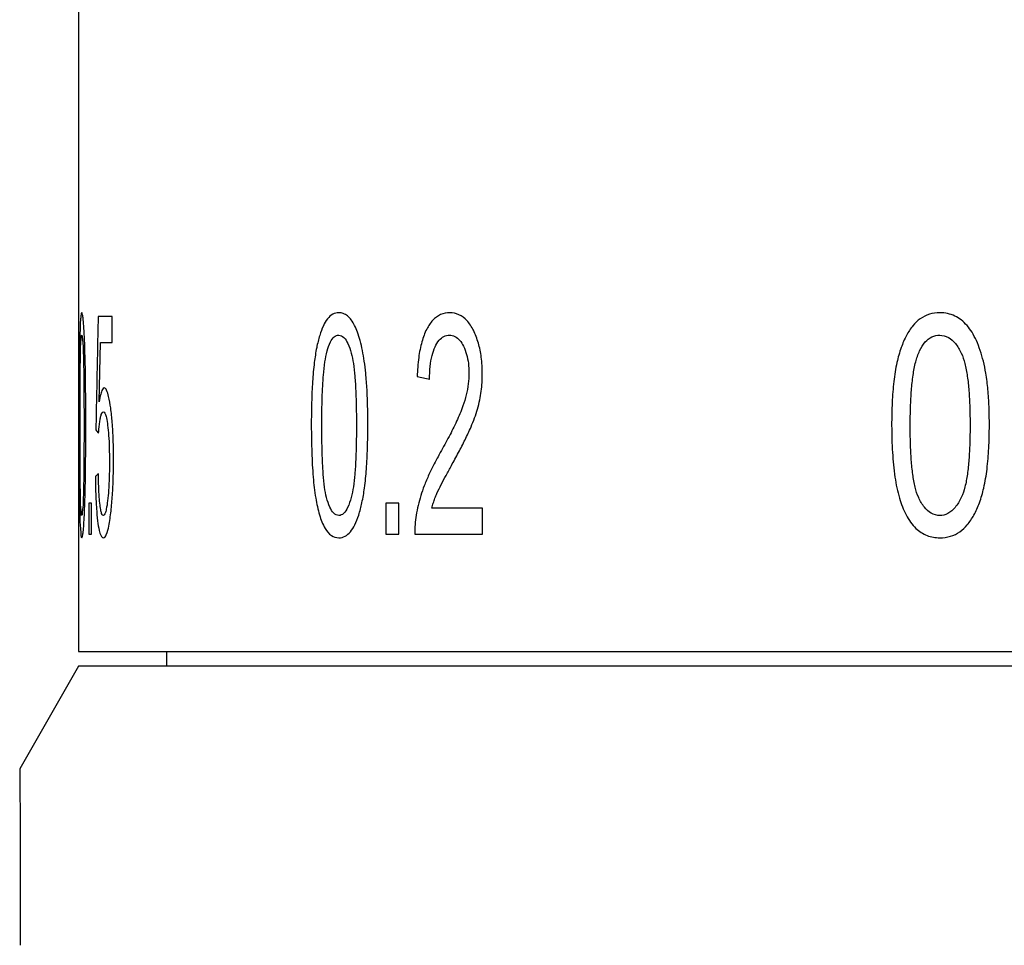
# Model space of a CAD drawing. Header units: millimetres. Extents: x 1839 to 1997, y 393 to 504.
# Tile 3 of 9: x 1849.56 to 1856.26, y 433.11 to 439.41. Entities that reach past the tile are written whole.
import ezdxf

# ---------------------------------------------------------------- set-up
doc = ezdxf.new("R2010")
doc.units = ezdxf.units.MM
doc.layers.get('0').update_dxf_attribs({"color": 50})

msp = doc.modelspace()

# ---------------------------------------------------------------- linework, layer by layer
at = {"color": 0, "linetype": 'Continuous'}
for p, q in [((1849.9563, 444.9086), (1849.9563, 435.1086)), ((1850.1846, 437.3881), (1850.0899, 437.3881)), ((1850.1846, 437.2121), (1850.1846, 437.3881)), ((1850.0973, 436.809), (1850.1066, 437.2121)), ((1850.1066, 437.2121), (1850.1846, 437.2121)), ((1850.0274, 436.1183), (1850.0274, 435.9086)), ((1850.0452, 436.1183), (1850.0274, 436.1183)), ((1850.0452, 435.9086), (1850.0452, 436.1183)), ((1852.047, 436.1183), (1852.047, 435.9086)), ((1852.1372, 436.1183), (1852.047, 436.1183)), ((1852.1372, 435.9086), (1852.1372, 436.1183)), ((1852.7052, 436.0856), (1852.3599, 436.0856)), ((1852.7052, 435.9086), (1852.7052, 436.0856)), ((1850.0274, 435.9086), (1850.0452, 435.9086)), ((1852.047, 435.9086), (1852.1372, 435.9086)), ((1852.245, 435.9086), (1852.7052, 435.9086)), ((1849.9564, 435.1086), (1893.9563, 435.1086)), ((1850.5563, 435.1086), (1850.5563, 435.0095)), ((1849.9563, 435.0095), (1849.5563, 434.3095)), ((1893.9562, 435.0095), (1849.9565, 435.0095)), ((1849.5563, 434.3095), (1849.5563, 434.1095)), ((1849.5599, 433.9095), (1849.5599, 433.1095))]:
    msp.add_line(p, q, dxfattribs=at)
for centre, radius, start, end in [((1857.5512, 459.9347), 23.5557, 257.02038, 257.23261), ((1850.7168, 437.1286), 0.8209, 218.49931, 220.5361), ((1850.4866, 435.8004), 0.6509, 127.36004, 129.67402), ((1852.9371, 435.9234), 0.6923, 170.57521, 181.22932)]:
    msp.add_arc(centre, radius, start, end, dxfattribs=at)
for points, knots in [([(1849.9786, 437.4147), (1849.9748, 437.4144), (1849.9735, 437.3946), (1849.9693, 437.3704), (1849.9686, 437.3422), (1849.968, 437.3264)], [0, 0, 0, 0, 0.0113269, 0.04191206, 0.089498, 0.089498, 0.089498, 0.089498]), ([(1849.9891, 437.3654), (1849.9882, 437.3744), (1849.9865, 437.3901), (1849.9835, 437.4042), (1849.9808, 437.4147), (1849.9786, 437.4147)], [0, 0, 0, 0, 0.02730328, 0.04431684, 0.05097746, 0.05097746, 0.05097746, 0.05097746]), ([(1851.7279, 437.4147), (1851.7137, 437.4146), (1851.6833, 437.407), (1851.6472, 437.373), (1851.6301, 437.3432), (1851.6225, 437.3264)], [0, 0, 0, 0, 0.0426065, 0.0892146, 0.1447239, 0.1447239, 0.1447239, 0.1447239]), ([(1851.812, 437.3654), (1851.8046, 437.3753), (1851.7889, 437.3928), (1851.7597, 437.4108), (1851.7382, 437.4147), (1851.7279, 437.4147)], [0, 0, 0, 0, 0.0371294, 0.0698642, 0.1009536, 0.1009536, 0.1009536, 0.1009536]), ([(1852.4823, 437.4147), (1852.461, 437.4146), (1852.4173, 437.4062), (1852.3625, 437.3641), (1852.337, 437.3251), (1852.326, 437.3034)], [0, 0, 0, 0, 0.0638422, 0.1286993, 0.2016498, 0.2016498, 0.2016498, 0.2016498]), ([(1852.6436, 437.295), (1852.6316, 437.3189), (1852.6049, 437.3612), (1852.5478, 437.4054), (1852.5034, 437.4147), (1852.4823, 437.4147)], [0, 0, 0, 0, 0.080251, 0.1476669, 0.2111878, 0.2111878, 0.2111878, 0.2111878]), ([(1855.8177, 437.4147), (1855.7936, 437.4146), (1855.7461, 437.4085), (1855.6823, 437.3767), (1855.6485, 437.3444), (1855.6342, 437.3264)], [0, 0, 0, 0, 0.0723932, 0.1411069, 0.2102931, 0.2102931, 0.2102931, 0.2102931]), ([(1855.9623, 437.3654), (1855.9489, 437.3759), (1855.9197, 437.3942), (1855.8703, 437.4112), (1855.8354, 437.4147), (1855.8177, 437.4147)], [0, 0, 0, 0, 0.0511973, 0.1023966, 0.1554415, 0.1554415, 0.1554415, 0.1554415]), ([(1849.9978, 437.2252), (1849.9971, 437.244), (1849.9955, 437.2782), (1849.9927, 437.325), (1849.9904, 437.3528), (1849.9891, 437.3654)], [0, 0, 0, 0, 0.0565741, 0.1027066, 0.1404848, 0.1404848, 0.1404848, 0.1404848]), ([(1850.0899, 437.3881), (1850.0882, 437.3025), (1850.0846, 437.1313), (1850.0795, 436.8744), (1850.0761, 436.7032), (1850.0744, 436.6176)], [0, 0, 0, 0, 0.2568755, 0.5137488, 0.77062, 0.77062, 0.77062, 0.77062]), ([(1851.8728, 437.2252), (1851.8678, 437.2442), (1851.8573, 437.2792), (1851.8372, 437.3264), (1851.8208, 437.3535), (1851.812, 437.3654)], [0, 0, 0, 0, 0.059175, 0.109382, 0.1536319, 0.1536319, 0.1536319, 0.1536319]), ([(1856.0658, 437.2252), (1856.0571, 437.2446), (1856.0386, 437.2806), (1856.0039, 437.3282), (1855.9767, 437.3541), (1855.9623, 437.3654)], [0, 0, 0, 0, 0.0638704, 0.1211319, 0.1758223, 0.1758223, 0.1758223, 0.1758223]), ([(1849.968, 437.3264), (1849.9671, 437.3046), (1849.9657, 437.2548), (1849.9643, 437.1713), (1849.9636, 437.1097), (1849.9633, 437.076)], [0, 0, 0, 0, 0.0655653, 0.1492972, 0.250429, 0.250429, 0.250429, 0.250429]), ([(1851.6225, 437.3264), (1851.6126, 437.3053), (1851.5949, 437.256), (1851.5748, 437.1721), (1851.5652, 437.1099), (1851.5609, 437.076)], [0, 0, 0, 0, 0.0700115, 0.1562601, 0.2586857, 0.2586857, 0.2586857, 0.2586857]), ([(1852.326, 437.3034), (1852.3119, 437.2762), (1852.2887, 437.2121), (1852.2683, 437.1034), (1852.2621, 437.0237), (1852.2605, 436.9809)], [0, 0, 0, 0, 0.0920683, 0.2026504, 0.3312865, 0.3312865, 0.3312865, 0.3312865]), ([(1852.7042, 436.9983), (1852.704, 437.0364), (1852.7003, 437.1073), (1852.6804, 437.2075), (1852.6573, 437.2673), (1852.6436, 437.295)], [0, 0, 0, 0, 0.1143492, 0.2124583, 0.3052878, 0.3052878, 0.3052878, 0.3052878]), ([(1855.6342, 437.3264), (1855.6175, 437.3062), (1855.5867, 437.2581), (1855.5506, 437.1735), (1855.5331, 437.1102), (1855.5254, 437.076)], [0, 0, 0, 0, 0.0785754, 0.1699568, 0.2751079, 0.2751079, 0.2751079, 0.2751079]), ([(1849.9703, 437.1546), (1849.9709, 437.175), (1849.9701, 437.2101), (1849.9763, 437.2385), (1849.9744, 437.2618), (1849.9785, 437.2622)], [0, 0, 0, 0, 0.0611672, 0.0959653, 0.1082584, 0.1082584, 0.1082584, 0.1082584]), ([(1849.9785, 437.2622), (1849.9831, 437.2595), (1849.9814, 437.2355), (1849.9882, 437.1991), (1849.9883, 437.1619), (1849.9892, 437.1403)], [0, 0, 0, 0, 0.016058, 0.057806, 0.1226698, 0.1226698, 0.1226698, 0.1226698]), ([(1850.0037, 437.0023), (1850.0033, 437.0297), (1850.0023, 437.0817), (1850.0003, 437.156), (1849.9987, 437.203), (1849.9978, 437.2252)], [0, 0, 0, 0, 0.0819367, 0.1562734, 0.2229054, 0.2229054, 0.2229054, 0.2229054]), ([(1851.6484, 437.1546), (1851.6541, 437.1755), (1851.6653, 437.2098), (1851.6907, 437.251), (1851.7161, 437.2621), (1851.7271, 437.2622)], [0, 0, 0, 0, 0.0650178, 0.1082036, 0.141193, 0.141193, 0.141193, 0.141193]), ([(1851.7271, 437.2622), (1851.7395, 437.2614), (1851.7679, 437.2468), (1851.7929, 437.1996), (1851.8062, 437.1624), (1851.8124, 437.1403)], [0, 0, 0, 0, 0.0375043, 0.0874688, 0.1563933, 0.1563933, 0.1563933, 0.1563933]), ([(1851.9112, 437.0023), (1851.9083, 437.0297), (1851.9018, 437.082), (1851.8892, 437.1564), (1851.8786, 437.2031), (1851.8728, 437.2252)], [0, 0, 0, 0, 0.0825664, 0.1579707, 0.2262821, 0.2262821, 0.2262821, 0.2262821]), ([(1852.3823, 437.1824), (1852.3898, 437.1986), (1852.4055, 437.2268), (1852.4405, 437.2562), (1852.4677, 437.2624), (1852.4804, 437.2622)], [0, 0, 0, 0, 0.0534799, 0.0952876, 0.1334291, 0.1334291, 0.1334291, 0.1334291]), ([(1852.4804, 437.2622), (1852.4929, 437.2622), (1852.5196, 437.256), (1852.5529, 437.2275), (1852.5687, 437.2014), (1852.5759, 437.1865)], [0, 0, 0, 0, 0.0376247, 0.0785982, 0.1281462, 0.1281462, 0.1281462, 0.1281462]), ([(1855.6796, 437.1546), (1855.69, 437.1763), (1855.7117, 437.2142), (1855.7603, 437.2542), (1855.7981, 437.2621), (1855.8163, 437.2622)], [0, 0, 0, 0, 0.0723361, 0.1289529, 0.1836152, 0.1836152, 0.1836152, 0.1836152]), ([(1855.8163, 437.2622), (1855.8366, 437.2614), (1855.8788, 437.2512), (1855.9281, 437.2034), (1855.952, 437.1632), (1855.963, 437.1403)], [0, 0, 0, 0, 0.0608829, 0.124036, 0.2003009, 0.2003009, 0.2003009, 0.2003009]), ([(1856.1306, 437.0023), (1856.1257, 437.0298), (1856.1147, 437.0824), (1856.0932, 437.157), (1856.0755, 437.2034), (1856.0658, 437.2252)], [0, 0, 0, 0, 0.0837452, 0.1611371, 0.2325443, 0.2325443, 0.2325443, 0.2325443]), ([(1849.9671, 436.6483), (1849.9671, 436.69), (1849.9672, 436.7696), (1849.9675, 436.8831), (1849.968, 436.9852), (1849.9688, 437.0744), (1849.9697, 437.1296), (1849.9703, 437.1546)], [0, 0, 0, 0, 0.125052, 0.2387386, 0.3406031, 0.4312361, 0.5062884, 0.5062884, 0.5062884, 0.5062884]), ([(1851.6119, 436.6483), (1851.612, 436.69), (1851.6129, 436.7696), (1851.6159, 436.8832), (1851.6224, 436.9853), (1851.6315, 437.0749), (1851.642, 437.1299), (1851.6484, 437.1546)], [0, 0, 0, 0, 0.1250594, 0.2387994, 0.3408738, 0.4320625, 0.5085877, 0.5085877, 0.5085877, 0.5085877]), ([(1852.3455, 436.9614), (1852.3456, 436.9909), (1852.3478, 437.0457), (1852.3597, 437.12), (1852.3736, 437.1639), (1852.3823, 437.1824)], [0, 0, 0, 0, 0.0884567, 0.1640089, 0.2254726, 0.2254726, 0.2254726, 0.2254726]), ([(1852.5759, 437.1865), (1852.5845, 437.1686), (1852.599, 437.1306), (1852.6109, 437.0684), (1852.6133, 437.0251), (1852.6133, 437.0023)], [0, 0, 0, 0, 0.0597876, 0.1210907, 0.1893976, 0.1893976, 0.1893976, 0.1893976]), ([(1855.6155, 436.6483), (1855.6157, 436.69), (1855.6172, 436.7696), (1855.6226, 436.8834), (1855.634, 436.9857), (1855.6501, 437.0759), (1855.6686, 437.1305), (1855.6796, 437.1546)], [0, 0, 0, 0, 0.125075, 0.2389274, 0.3414416, 0.4337836, 0.5132913, 0.5132913, 0.5132913, 0.5132913]), ([(1849.9892, 437.1403), (1849.99, 437.1167), (1849.9914, 437.0641), (1849.9926, 436.9786), (1849.9935, 436.8795), (1849.9939, 436.7681), (1849.9941, 436.6896), (1849.9941, 436.6483)], [0, 0, 0, 0, 0.0707849, 0.1578414, 0.2566414, 0.3681715, 0.4920304, 0.4920304, 0.4920304, 0.4920304]), ([(1851.8124, 437.1403), (1851.8187, 437.1171), (1851.8289, 437.0646), (1851.8375, 436.9788), (1851.8437, 436.8795), (1851.8466, 436.7681), (1851.8475, 436.6896), (1851.8476, 436.6483)], [0, 0, 0, 0, 0.072239, 0.159821, 0.2588157, 0.3703954, 0.4942615, 0.4942615, 0.4942615, 0.4942615]), ([(1855.963, 437.1403), (1855.9735, 437.1176), (1855.991, 437.0656), (1856.0057, 436.9791), (1856.0164, 436.8797), (1856.0213, 436.7681), (1856.0228, 436.6896), (1856.023, 436.6483)], [0, 0, 0, 0, 0.0749913, 0.1635841, 0.2629546, 0.37463, 0.4985101, 0.4985101, 0.4985101, 0.4985101]), ([(1849.9633, 437.076), (1849.963, 437.033), (1849.9624, 436.9426), (1849.9621, 436.8), (1849.962, 436.7005), (1849.962, 436.6483)], [0, 0, 0, 0, 0.1291027, 0.2712618, 0.4276974, 0.4276974, 0.4276974, 0.4276974]), ([(1851.5609, 437.076), (1851.5557, 437.0331), (1851.5474, 436.9428), (1851.5417, 436.8001), (1851.5405, 436.7005), (1851.5406, 436.6483)], [0, 0, 0, 0, 0.129657, 0.2719556, 0.4284033, 0.4284033, 0.4284033, 0.4284033]), ([(1855.5254, 437.076), (1855.5162, 437.0334), (1855.5016, 436.9432), (1855.4914, 436.8002), (1855.4892, 436.7005), (1855.4894, 436.6483)], [0, 0, 0, 0, 0.1308472, 0.2734481, 0.4299223, 0.4299223, 0.4299223, 0.4299223]), ([(1850.006, 436.6483), (1850.006, 436.6907), (1850.0059, 436.7722), (1850.0052, 436.8902), (1850.0043, 436.9658), (1850.0037, 437.0023)], [0, 0, 0, 0, 0.1271463, 0.2444339, 0.354035, 0.354035, 0.354035, 0.354035]), ([(1851.9251, 436.6483), (1851.9252, 436.6907), (1851.9243, 436.7722), (1851.9205, 436.8903), (1851.9148, 436.9659), (1851.9112, 437.0023)], [0, 0, 0, 0, 0.1271529, 0.2445156, 0.354428, 0.354428, 0.354428, 0.354428]), ([(1852.6133, 437.0023), (1852.6133, 436.9783), (1852.61, 436.929), (1852.5959, 436.8546), (1852.5812, 436.8051), (1852.5725, 436.7803)], [0, 0, 0, 0, 0.0720139, 0.1478004, 0.226682, 0.226682, 0.226682, 0.226682]), ([(1852.6865, 436.8212), (1852.6905, 436.8406), (1852.6971, 436.8797), (1852.7029, 436.9389), (1852.7042, 436.9784), (1852.7042, 436.9983)], [0, 0, 0, 0, 0.0595639, 0.1188269, 0.1782439, 0.1782439, 0.1782439, 0.1782439]), ([(1856.1541, 436.6483), (1856.1542, 436.6907), (1856.1527, 436.7723), (1856.1463, 436.8905), (1856.1366, 436.966), (1856.1306, 437.0023)], [0, 0, 0, 0, 0.1271652, 0.2446692, 0.3551666, 0.3551666, 0.3551666, 0.3551666]), ([(1850.1312, 436.9031), (1850.1258, 436.903), (1850.1141, 436.8865), (1850.1062, 436.8553), (1850.1002, 436.8263), (1850.0973, 436.809)], [0, 0, 0, 0, 0.0162415, 0.049834, 0.1026067, 0.1026067, 0.1026067, 0.1026067]), ([(1850.1754, 436.7668), (1850.1715, 436.7931), (1850.164, 436.8355), (1850.1532, 436.8799), (1850.1384, 436.9029), (1850.1312, 436.9031)], [0, 0, 0, 0, 0.0797607, 0.1252, 0.1467076, 0.1467076, 0.1467076, 0.1467076]), ([(1852.6276, 436.6379), (1852.6361, 436.6578), (1852.652, 436.6979), (1852.672, 436.759), (1852.6822, 436.8004), (1852.6865, 436.8212)], [0, 0, 0, 0, 0.0650967, 0.1291662, 0.1928223, 0.1928223, 0.1928223, 0.1928223]), ([(1850.1948, 436.4171), (1850.1948, 436.462), (1850.1936, 436.5456), (1850.1874, 436.6623), (1850.18, 436.7339), (1850.1754, 436.7668)], [0, 0, 0, 0, 0.1346123, 0.2510354, 0.3504542, 0.3504542, 0.3504542, 0.3504542]), ([(1852.5725, 436.7803), (1852.5594, 436.745), (1852.5303, 436.6744), (1852.4769, 436.5695), (1852.4388, 436.4993), (1852.4184, 436.4632)], [0, 0, 0, 0, 0.1130539, 0.2286736, 0.3529291, 0.3529291, 0.3529291, 0.3529291]), ([(1850.093, 436.5951), (1850.0939, 436.6084), (1850.0959, 436.6334), (1850.1001, 436.6683), (1850.1037, 436.6898), (1850.1058, 436.6997)], [0, 0, 0, 0, 0.0399024, 0.0751786, 0.1054303, 0.1054303, 0.1054303, 0.1054303]), ([(1850.1058, 436.6997), (1850.1074, 436.7073), (1850.1106, 436.7198), (1850.1157, 436.7342), (1850.1223, 436.7404), (1850.1251, 436.7404)], [0, 0, 0, 0, 0.02325843, 0.03832409, 0.04666398, 0.04666398, 0.04666398, 0.04666398]), ([(1850.1251, 436.7404), (1850.1301, 436.7403), (1850.1409, 436.7243), (1850.1476, 436.6943), (1850.1526, 436.6661), (1850.1548, 436.6491)], [0, 0, 0, 0, 0.01515355, 0.04713072, 0.09855212, 0.09855212, 0.09855212, 0.09855212]), ([(1849.962, 436.6483), (1849.962, 436.5866), (1849.9622, 436.4693), (1849.9627, 436.304), (1849.9637, 436.1623), (1849.965, 436.0763), (1849.9659, 436.0382)], [0, 0, 0, 0, 0.1850179, 0.3519614, 0.4959338, 0.6101413, 0.6101413, 0.6101413, 0.6101413]), ([(1849.97, 436.1562), (1849.9694, 436.1798), (1849.9686, 436.2325), (1849.9679, 436.3181), (1849.9674, 436.4172), (1849.9672, 436.5286), (1849.9671, 436.607), (1849.9671, 436.6483)], [0, 0, 0, 0, 0.0708925, 0.1580189, 0.2568372, 0.3683427, 0.4921713, 0.4921713, 0.4921713, 0.4921713]), ([(1849.9941, 436.6483), (1849.9941, 436.6073), (1849.9939, 436.5294), (1849.9935, 436.4187), (1849.9926, 436.3198), (1849.9915, 436.234), (1849.99, 436.181), (1849.9892, 436.1572)], [0, 0, 0, 0, 0.1229566, 0.2337523, 0.3322943, 0.4196071, 0.4911762, 0.4911762, 0.4911762, 0.4911762]), ([(1850.0024, 436.2218), (1850.0033, 436.2648), (1850.0047, 436.355), (1850.0058, 436.4972), (1850.006, 436.5964), (1850.006, 436.6483)], [0, 0, 0, 0, 0.12898, 0.2707524, 0.4265402, 0.4265402, 0.4265402, 0.4265402]), ([(1850.1548, 436.6491), (1850.1578, 436.6261), (1850.1625, 436.5752), (1850.1662, 436.4923), (1850.167, 436.4326), (1850.167, 436.4007)], [0, 0, 0, 0, 0.0696272, 0.1532402, 0.248824, 0.248824, 0.248824, 0.248824]), ([(1851.5406, 436.6483), (1851.5407, 436.5866), (1851.5427, 436.4692), (1851.551, 436.3036), (1851.5671, 436.1613), (1851.585, 436.0756), (1851.5962, 436.0382)], [0, 0, 0, 0, 0.1850467, 0.3522512, 0.4972682, 0.6142856, 0.6142856, 0.6142856, 0.6142856]), ([(1851.6447, 436.1562), (1851.6387, 436.1795), (1851.6291, 436.232), (1851.6211, 436.3179), (1851.6154, 436.4171), (1851.6128, 436.5286), (1851.612, 436.607), (1851.6119, 436.6483)], [0, 0, 0, 0, 0.0722041, 0.1597929, 0.2587792, 0.370327, 0.4941615, 0.4941615, 0.4941615, 0.4941615]), ([(1851.8476, 436.6483), (1851.8475, 436.6073), (1851.8466, 436.5294), (1851.8437, 436.4186), (1851.8376, 436.3196), (1851.8291, 436.2335), (1851.8188, 436.1807), (1851.8125, 436.1572)], [0, 0, 0, 0, 0.1229637, 0.2338084, 0.332542, 0.4203744, 0.4933908, 0.4933908, 0.4933908, 0.4933908]), ([(1851.9026, 436.2218), (1851.9082, 436.2646), (1851.9173, 436.3548), (1851.9238, 436.4971), (1851.9252, 436.5964), (1851.9251, 436.6483)], [0, 0, 0, 0, 0.129633, 0.2715797, 0.4273835, 0.4273835, 0.4273835, 0.4273835]), ([(1852.4937, 436.3742), (1852.5102, 436.4039), (1852.5418, 436.4624), (1852.5874, 436.5499), (1852.6146, 436.6085), (1852.6276, 436.6379)], [0, 0, 0, 0, 0.1020118, 0.199444, 0.295819, 0.295819, 0.295819, 0.295819]), ([(1855.4894, 436.6483), (1855.4895, 436.5866), (1855.4931, 436.469), (1855.5079, 436.3027), (1855.5369, 436.1594), (1855.5688, 436.0744), (1855.5879, 436.0382)], [0, 0, 0, 0, 0.1851093, 0.3528781, 0.5001212, 0.6229227, 0.6229227, 0.6229227, 0.6229227]), ([(1855.6732, 436.1562), (1855.6629, 436.1789), (1855.6459, 436.2311), (1855.6318, 436.3176), (1855.6217, 436.417), (1855.617, 436.5286), (1855.6157, 436.607), (1855.6155, 436.6483)], [0, 0, 0, 0, 0.0748673, 0.1634177, 0.2627564, 0.3743932, 0.4982404, 0.4982404, 0.4982404, 0.4982404]), ([(1856.023, 436.6483), (1856.0228, 436.6073), (1856.0213, 436.5294), (1856.0164, 436.4184), (1856.0059, 436.3193), (1855.9912, 436.2325), (1855.9736, 436.1801), (1855.9631, 436.1572)], [0, 0, 0, 0, 0.1229776, 0.2339166, 0.33302, 0.4218521, 0.497609, 0.497609, 0.497609, 0.497609]), ([(1856.1161, 436.2218), (1856.1256, 436.2644), (1856.1408, 436.3543), (1856.1518, 436.497), (1856.1542, 436.5964), (1856.1541, 436.6483)], [0, 0, 0, 0, 0.1308588, 0.2731332, 0.4289671, 0.4289671, 0.4289671, 0.4289671]), ([(1850.1778, 436.0648), (1850.1817, 436.1011), (1850.1883, 436.1759), (1850.1937, 436.2935), (1850.1948, 436.3746), (1850.1948, 436.4171)], [0, 0, 0, 0, 0.109572, 0.225354, 0.3528732, 0.3528732, 0.3528732, 0.3528732]), ([(1852.4184, 436.4632), (1852.4042, 436.4382), (1852.3774, 436.3885), (1852.3401, 436.3131), (1852.3186, 436.2618), (1852.3086, 436.236)], [0, 0, 0, 0, 0.0860729, 0.169306, 0.2525605, 0.2525605, 0.2525605, 0.2525605]), ([(1850.167, 436.4007), (1850.167, 436.3655), (1850.1662, 436.3004), (1850.1621, 436.2116), (1850.1575, 436.158), (1850.1545, 436.1344)], [0, 0, 0, 0, 0.1055719, 0.1953141, 0.2666905, 0.2666905, 0.2666905, 0.2666905]), ([(1852.3953, 436.1851), (1852.4047, 436.2053), (1852.4247, 436.2466), (1852.4582, 436.3093), (1852.4814, 436.3521), (1852.4937, 436.3742)], [0, 0, 0, 0, 0.0670433, 0.137484, 0.2132293, 0.2132293, 0.2132293, 0.2132293]), ([(1850.0711, 436.3015), (1850.0715, 436.2618), (1850.0729, 436.1884), (1850.0777, 436.0869), (1850.0831, 436.0252), (1850.0865, 435.9973)], [0, 0, 0, 0, 0.1189595, 0.2203741, 0.3046947, 0.3046947, 0.3046947, 0.3046947]), ([(1850.1028, 436.105), (1850.1005, 436.1233), (1850.0969, 436.1655), (1850.0934, 436.2365), (1850.0921, 436.2891), (1850.0916, 436.3178)], [0, 0, 0, 0, 0.0552359, 0.1270691, 0.2131969, 0.2131969, 0.2131969, 0.2131969]), ([(1849.9925, 435.971), (1849.994, 435.9931), (1849.9968, 436.0432), (1850, 436.1268), (1850.0016, 436.1883), (1850.0024, 436.2218)], [0, 0, 0, 0, 0.066508, 0.1504705, 0.2510489, 0.2510489, 0.2510489, 0.2510489]), ([(1851.8364, 435.971), (1851.8469, 435.9923), (1851.8658, 436.0418), (1851.8875, 436.1259), (1851.8979, 436.1881), (1851.9026, 436.2218)], [0, 0, 0, 0, 0.0714593, 0.1582617, 0.2603109, 0.2603109, 0.2603109, 0.2603109]), ([(1852.3086, 436.236), (1852.3003, 436.2143), (1852.2853, 436.1706), (1852.2671, 436.1041), (1852.258, 436.0592), (1852.2542, 436.0368)], [0, 0, 0, 0, 0.0695322, 0.1384638, 0.2067933, 0.2067933, 0.2067933, 0.2067933]), ([(1856.0039, 435.971), (1856.0211, 435.9914), (1856.0529, 436.0397), (1856.0901, 436.1245), (1856.1081, 436.1878), (1856.1161, 436.2218)], [0, 0, 0, 0, 0.0801491, 0.1721395, 0.2769265, 0.2769265, 0.2769265, 0.2769265]), ([(1849.9786, 436.0344), (1849.974, 436.0373), (1849.9762, 436.0611), (1849.9701, 436.0976), (1849.9705, 436.1346), (1849.97, 436.1562)], [0, 0, 0, 0, 0.0160692, 0.0576665, 0.1223213, 0.1223213, 0.1223213, 0.1223213]), ([(1849.9892, 436.1572), (1849.9883, 436.1345), (1849.9887, 436.0935), (1849.9806, 436.0638), (1849.9832, 436.0338), (1849.9786, 436.0344)], [0, 0, 0, 0, 0.067976, 0.1095224, 0.1235189, 0.1235189, 0.1235189, 0.1235189]), ([(1851.7279, 436.0344), (1851.7154, 436.0353), (1851.6873, 436.0499), (1851.6632, 436.0972), (1851.6506, 436.1341), (1851.6447, 436.1562)], [0, 0, 0, 0, 0.0373324, 0.0867282, 0.1551323, 0.1551323, 0.1551323, 0.1551323]), ([(1851.8125, 436.1572), (1851.806, 436.134), (1851.7925, 436.0954), (1851.7666, 436.0491), (1851.7392, 436.0342), (1851.7279, 436.0344)], [0, 0, 0, 0, 0.072265, 0.1225495, 0.1566506, 0.1566506, 0.1566506, 0.1566506]), ([(1852.3599, 436.0856), (1852.3632, 436.097), (1852.3701, 436.1195), (1852.3818, 436.1528), (1852.3906, 436.1744), (1852.3953, 436.1851)], [0, 0, 0, 0, 0.0355366, 0.0708134, 0.1056645, 0.1056645, 0.1056645, 0.1056645]), ([(1855.8177, 436.0344), (1855.7975, 436.0352), (1855.7555, 436.0454), (1855.707, 436.0933), (1855.6838, 436.1333), (1855.6732, 436.1562)], [0, 0, 0, 0, 0.0607948, 0.1232107, 0.1987929, 0.1987929, 0.1987929, 0.1987929]), ([(1855.9631, 436.1572), (1855.9516, 436.1331), (1855.9271, 436.0913), (1855.8769, 436.045), (1855.8363, 436.0343), (1855.8177, 436.0344)], [0, 0, 0, 0, 0.0800149, 0.144187, 0.1998608, 0.1998608, 0.1998608, 0.1998608]), ([(1850.1255, 436.0344), (1850.1215, 436.0346), (1850.1133, 436.0468), (1850.1083, 436.0701), (1850.1045, 436.0918), (1850.1028, 436.105)], [0, 0, 0, 0, 0.01181345, 0.03621691, 0.07607984, 0.07607984, 0.07607984, 0.07607984]), ([(1850.1545, 436.1344), (1850.1521, 436.1155), (1850.1472, 436.0844), (1850.1403, 436.0525), (1850.1306, 436.0347), (1850.1255, 436.0344)], [0, 0, 0, 0, 0.0573749, 0.090974, 0.106348, 0.106348, 0.106348, 0.106348]), ([(1849.9659, 436.0382), (1849.9666, 436.0077), (1849.966, 435.9559), (1849.9738, 435.9159), (1849.973, 435.8828), (1849.9786, 435.883)], [0, 0, 0, 0, 0.0915158, 0.1396122, 0.1563637, 0.1563637, 0.1563637, 0.1563637]), ([(1850.1255, 435.883), (1850.135, 435.8837), (1850.1533, 435.9161), (1850.1654, 435.9747), (1850.1739, 436.0308), (1850.1778, 436.0648)], [0, 0, 0, 0, 0.0288426, 0.0907128, 0.1933784, 0.1933784, 0.1933784, 0.1933784]), ([(1851.5962, 436.0382), (1851.6062, 436.0067), (1851.6244, 435.955), (1851.6704, 435.8964), (1851.7102, 435.8829), (1851.7279, 435.883)], [0, 0, 0, 0, 0.0991095, 0.1634428, 0.2164334, 0.2164334, 0.2164334, 0.2164334]), ([(1855.5879, 436.0382), (1855.6063, 436.0052), (1855.644, 435.9475), (1855.7278, 435.893), (1855.788, 435.8829), (1855.8177, 435.883)], [0, 0, 0, 0, 0.1134544, 0.2024541, 0.2916114, 0.2916114, 0.2916114, 0.2916114]), ([(1849.9786, 435.883), (1849.9824, 435.8832), (1849.9846, 435.9028), (1849.9898, 435.9271), (1849.9914, 435.9551), (1849.9925, 435.971)], [0, 0, 0, 0, 0.01145783, 0.04212637, 0.08971069, 0.08971069, 0.08971069, 0.08971069]), ([(1850.0865, 435.9973), (1850.0892, 435.9757), (1850.0953, 435.9405), (1850.1038, 435.9018), (1850.1189, 435.8828), (1850.1255, 435.883)], [0, 0, 0, 0, 0.0651021, 0.10499, 0.124671, 0.124671, 0.124671, 0.124671]), ([(1851.7279, 435.883), (1851.7423, 435.8831), (1851.7731, 435.8906), (1851.8104, 435.9242), (1851.8284, 435.9541), (1851.8364, 435.971)], [0, 0, 0, 0, 0.0433052, 0.0907808, 0.1468448, 0.1468448, 0.1468448, 0.1468448]), ([(1855.8177, 435.883), (1855.8421, 435.8831), (1855.8902, 435.8891), (1855.9549, 435.9207), (1855.9893, 435.9529), (1856.0039, 435.971)], [0, 0, 0, 0, 0.0732219, 0.1428052, 0.2124811, 0.2124811, 0.2124811, 0.2124811]), ([(1849.5572, 434.1095), (1849.5576, 434.1095), (1849.5572, 434.1075), (1849.5578, 434.1053), (1849.5578, 434.1002), (1849.5583, 434.0905), (1849.5585, 434.0736), (1849.559, 434.0492), (1849.5594, 434.0192), (1849.5598, 433.9721), (1849.5599, 433.935), (1849.5599, 433.9095)], [0, 0, 0, 0, 0.0009865, 0.0038773, 0.0086447, 0.015254, 0.0337566, 0.0586164, 0.0889144, 0.1235084, 0.2000463, 0.2000463, 0.2000463, 0.2000463])]:
    msp.add_open_spline(points, degree=3, knots=knots, dxfattribs=at)

doc.saveas('drawing.dxf')
